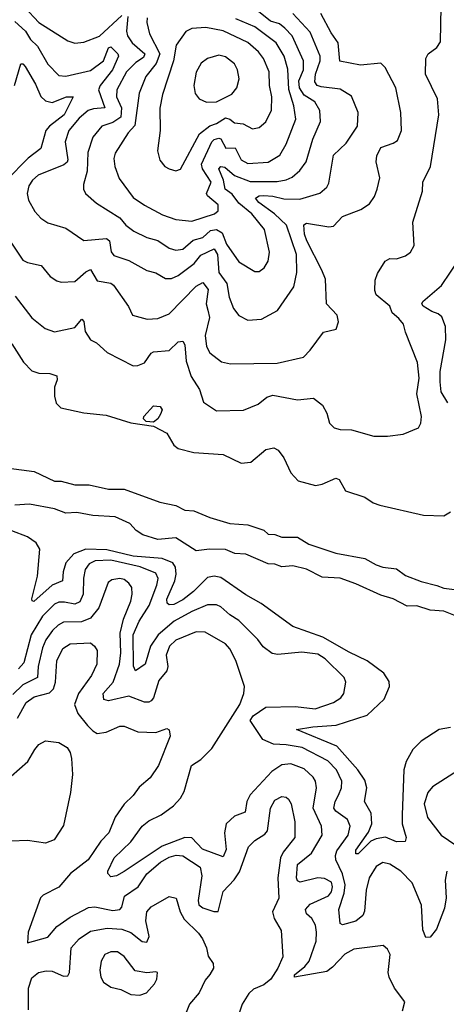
# Model space of a CAD drawing. Extents: x 1468344 to 1613994, y 525695 to 643861.
# Tile 234 of 256: x 1553970 to 1555867, y 572664 to 577037. Entities that reach past the tile are written whole.
import ezdxf

# ---------------------------------------------------------------- set-up
doc = ezdxf.new("R2010")
doc.units = 0

msp = doc.modelspace()

# ---------------------------------------------------------------- linework, layer by layer
at = {"layer": '0CON10XD'}
for points in [[(1553925, 576058), (1553985, 575969.2), (1554005, 575958.1), (1554065.3, 575945.3), (1554106.3, 575896.3), (1554135, 575876.9), (1554155, 575871.9), (1554215, 575874.5), (1554265, 575917.7), (1554285, 575927.5), (1554315, 575877.1), (1554375, 575866.6), (1554388.1, 575858.1), (1554453.9, 575763.9), (1554472, 575725), (1554537.4, 575707.4), (1554585, 575710.4), (1554635, 575730.9), (1554755, 575852.9), (1554785, 575870), (1554808.5, 575838.5), (1554799.6, 575775), (1554806.8, 575746.8), (1554813.5, 575715), (1554794.2, 575635), (1554800, 575585), (1554815, 575557.5), (1554866.9, 575516.9), (1554908, 575508), (1555115, 575511.2), (1555231.5, 575538.5), (1555261.2, 575568.8), (1555320.9, 575649.1), (1555377.7, 575662.3), (1555388.1, 575695), (1555381.4, 575725), (1555334.5, 575775), (1555328.9, 575885), (1555314, 575925), (1555246.6, 576055), (1555237, 576085), (1555233.7, 576126.4), (1555245, 576133.5), (1555345, 576116.9), (1555365, 576120), (1555405, 576162.5), (1555486.4, 576193.6), (1555525, 576219.2), (1555548, 576252), (1555559.4, 576285), (1555571.4, 576335), (1555554.4, 576405.6), (1555557.4, 576432.6), (1555575, 576470), (1555630.9, 576489.1), (1555649, 576501), (1555667.8, 576545), (1555664.7, 576625), (1555641.8, 576735), (1555595, 576825.6), (1555575, 576844.5), (1555485, 576835.4), (1555393.6, 576853.6), (1555386.2, 576935), (1555355, 576979.5), (1555309.4, 577065)], [(1553949.4, 577029.4), (1553995.6, 576985.6), (1554019.1, 576949.1), (1554049.7, 576919.7), (1554095, 576839.5), (1554145, 576789.6), (1554175, 576786.2), (1554285, 576811.3), (1554343.6, 576855), (1554365, 576911.9), (1554375, 576916.7), (1554406.2, 576885), (1554409.2, 576875), (1554383, 576815), (1554327.6, 576745), (1554320.2, 576725), (1554348.9, 576645), (1554298.3, 576641.7), (1554275, 576633.4), (1554235, 576599.7), (1554189.2, 576545), (1554173.3, 576495), (1554183.8, 576415), (1554181.6, 576405), (1554167.3, 576392.7), (1554053.2, 576346.8), (1554027.1, 576325), (1554011.2, 576298.8), (1554003.9, 576265), (1554009.2, 576235), (1554038.1, 576185), (1554065, 576155.8), (1554095, 576134.4), (1554175, 576111.1), (1554255, 576056.7), (1554355.6, 576065), (1554369.4, 576055), (1554376.6, 576006.6), (1554389.2, 575989.2), (1554455, 575967.5), (1554535, 575922.9), (1554575, 575912.5), (1554618.1, 575888.1), (1554645, 575887.3), (1554675, 575900.6), (1554745.3, 575954.7), (1554775, 575990.8), (1554835, 576019.5), (1554849.1, 575995), (1554855.2, 575915), (1554891.7, 575865), (1554901.9, 575805), (1554920.8, 575755), (1554945, 575722.9), (1554985, 575702.7), (1555045, 575707.1), (1555115.8, 575745), (1555188.9, 575851.1), (1555202.8, 575915), (1555200, 575995), (1555156.1, 576125), (1555103.1, 576175), (1555033.1, 576225), (1555017.8, 576245), (1555035.3, 576254.8), (1555055, 576256.2), (1555096.1, 576253.9), (1555145, 576242), (1555215, 576239.8), (1555303.7, 576266.3), (1555335, 576293.1), (1555345, 576311.2), (1555365.4, 576435), (1555421.5, 576488.5), (1555471.5, 576565), (1555474.4, 576625), (1555445, 576698.1), (1555395, 576729.3), (1555310.5, 576739.5), (1555292.9, 576745), (1555281.9, 576761.9), (1555285.5, 576795), (1555305.6, 576855), (1555305.6, 576875), (1555261.7, 576981.7), (1555184.1, 577064.1)], [(1553949.8, 575809.8), (1554025, 575712.5), (1554084, 575665), (1554125, 575651.5), (1554215, 575670), (1554246.4, 575706.4), (1554255, 575696.7), (1554261.7, 575651.7), (1554285, 575615.7), (1554311.8, 575601.8), (1554359.1, 575559.1), (1554475, 575500.5), (1554495, 575500.6), (1554525, 575513.3), (1554554.3, 575555.7), (1554565, 575561.5), (1554635, 575567.3), (1554675, 575606), (1554695, 575610), (1554705, 575593.3), (1554711, 575521), (1554733, 575453), (1554769.5, 575395), (1554787.8, 575337.8), (1554845, 575300), (1554965, 575302.5), (1555030.3, 575329.7), (1555069.3, 575360.7), (1555095, 575369.2), (1555205, 575348.9), (1555276.7, 575356.7), (1555315.6, 575325), (1555335, 575290), (1555347.8, 575245), (1555368.8, 575225), (1555395, 575216.7), (1555445, 575215.6), (1555545, 575187.5), (1555605, 575187.5), (1555675, 575196.5), (1555742.9, 575225), (1555752.7, 575245), (1555755.6, 575275), (1555735.3, 575375), (1555745.3, 575445), (1555738.8, 575515), (1555685, 575650), (1555676.5, 575685), (1555655, 575709.5), (1555625.8, 575735), (1555615.5, 575765), (1555555.3, 575815), (1555549.2, 575835), (1555550.3, 575879.7), (1555560.4, 575909.6), (1555595, 575965.4), (1555615, 575977.1), (1555645, 575975.5), (1555685, 575988.1), (1555707.5, 576005), (1555724.4, 576035), (1555717.3, 576137.3), (1555760, 576275), (1555762.2, 576315), (1555795.6, 576385), (1555833.6, 576615), (1555826.7, 576685), (1555773.3, 576795), (1555776, 576865), (1555786, 576885), (1555825, 576913.5), (1555840.9, 576939.1), (1555844.4, 577095)], [(1553992.2, 577092.2), (1554055, 577025.3), (1554185, 576943.1), (1554215, 576933.2), (1554255, 576936.9), (1554325, 576964.2), (1554425, 577055.5)], [(1554451.4, 577051.4), (1554445.6, 576985.6), (1554449.5, 576965), (1554470.8, 576935), (1554526.5, 576885), (1554520.9, 576869.1), (1554487.1, 576847.1), (1554445, 576805.3), (1554402.7, 576725), (1554400.8, 576695), (1554423, 576645), (1554420.2, 576605), (1554385, 576581.2), (1554335.2, 576564.8), (1554295.2, 576514.8), (1554272.9, 576447.1), (1554269.7, 576365), (1554253.5, 576305), (1554253.5, 576285), (1554262.5, 576265), (1554311.8, 576221.8), (1554415, 576156.5), (1554441.9, 576125), (1554477.6, 576097.6), (1554535, 576070.3), (1554585, 576057.1), (1554635, 576022), (1554665, 576013.6), (1554695, 576017.5), (1554742, 576058), (1554785, 576070.5), (1554818.8, 576101.2), (1554845, 576104.6), (1554870.2, 576090.2), (1554890.3, 576040.3), (1554945, 575961.5), (1555015, 575918.1), (1555035, 575919.4), (1555056.9, 575935), (1555074.5, 575965), (1555080, 576005), (1555058.7, 576105), (1555002.2, 576175), (1554945, 576222.6), (1554915, 576262.2), (1554884.1, 576284.1), (1554875.7, 576325), (1554856.1, 576375), (1554864.8, 576385.2), (1554882.1, 576382.1), (1554925, 576345.1), (1554995, 576319), (1555115, 576318.8), (1555154.2, 576325.8), (1555181.7, 576338.3), (1555215, 576367.3), (1555243.4, 576406.6), (1555272.9, 576507.1), (1555307.5, 576585), (1555304, 576634), (1555282.1, 576672.1), (1555235, 576701.7), (1555213.7, 576735), (1555211.6, 576765), (1555231.1, 576815), (1555231.2, 576855), (1555181.8, 576965), (1555149.5, 576999.5), (1555125, 577019.2), (1555085, 577030.8), (1555025, 577079.8)], [(1554537.6, 577045), (1554535.3, 577025), (1554546.7, 576975), (1554593.1, 576885), (1554576.7, 576843.3), (1554530.8, 576785), (1554501.2, 576711.2), (1554482.2, 576567.8), (1554452.9, 576535), (1554395.3, 576444.7), (1554389.1, 576420.9), (1554393.2, 576385), (1554412.4, 576332.4), (1554475, 576247.9), (1554525, 576212.7), (1554605, 576170.7), (1554665, 576150), (1554735, 576142.2), (1554836, 576175), (1554852.1, 576187.9), (1554852.7, 576215), (1554805.3, 576255), (1554800.7, 576265), (1554821, 576315), (1554783, 576375), (1554778.1, 576395), (1554824.4, 576495), (1554835, 576505.6), (1554855, 576511.1), (1554865, 576507.8), (1554887, 576467), (1554927.8, 576467.8), (1554954.2, 576414.2), (1554985, 576398.9), (1555075, 576404.2), (1555126.4, 576435), (1555155.2, 576484.8), (1555198.2, 576595), (1555188.8, 576655), (1555166.9, 576726.9), (1555162.5, 576817.5), (1555145.6, 576875), (1555109.7, 576935), (1555015, 577005.6), (1554931.6, 577041.6)], [(1554665, 576366), (1554685, 576374), (1554769.3, 576530.7), (1554815, 576565.2), (1554845, 576575.6), (1554885, 576601.5), (1554905, 576595.2), (1554925, 576578.4), (1554964, 576574), (1555005, 576552.5), (1555035, 576558.9), (1555065, 576584.2), (1555090, 576635), (1555090.7, 576695), (1555081, 576745), (1555079.8, 576805), (1555054.2, 576865), (1555031.6, 576895), (1554985, 576935.2), (1554875, 576987), (1554797.7, 577002.3), (1554735, 576997.8), (1554709.2, 576985), (1554665.8, 576924.2), (1554654.4, 576855), (1554605.3, 576705), (1554593.9, 576643.9), (1554594.6, 576545.4), (1554583.5, 576455), (1554593.1, 576413.1), (1554615, 576385.8), (1554635, 576374.2), (1554665, 576366)], [(1553946.9, 576745), (1553975, 576841.1), (1553985, 576840.9), (1553995, 576829.5), (1554041.3, 576751.3), (1554065, 576695.4), (1554085, 576676.6), (1554115, 576669.2), (1554178.8, 576695), (1554208, 576695), (1554168.4, 576615), (1554102.6, 576565), (1554086.8, 576545), (1554064.6, 576465), (1554008.4, 576421.6), (1553911.3, 576325)], [(1554801.1, 576671.1), (1554845, 576672.9), (1554913, 576707), (1554935.7, 576735), (1554945.4, 576774.6), (1554939.1, 576815), (1554925, 576841.4), (1554885, 576872.7), (1554855, 576879.2), (1554805, 576864.5), (1554776.6, 576843.4), (1554755, 576803.8), (1554743.8, 576745), (1554749.8, 576709.8), (1554768, 576685), (1554801.1, 576671.1)], [(1555872.8, 575335), (1555844.3, 575385), (1555838.7, 575428.7), (1555839.2, 575475), (1555864.3, 575615), (1555863.5, 575675), (1555846.9, 575716.9), (1555830.5, 575730.5), (1555801.6, 575741.6), (1555764.4, 575765), (1555758, 575775), (1555762, 575785), (1555845, 575856), (1555924.5, 575975.5)], [(1553935, 575596.9), (1553986.7, 575516.7), (1554025, 575477.1), (1554055, 575466.5), (1554105, 575465.5), (1554136, 575455), (1554137.5, 575437.5), (1554124.6, 575405), (1554124.7, 575364.7), (1554133.3, 575333.3), (1554153.3, 575313.3), (1554255, 575290.6), (1554355, 575281.1), (1554465, 575246), (1554565, 575232.1), (1554625, 575201.2), (1554655, 575147.5), (1554675, 575132.2), (1554745, 575115.3), (1554875, 575105.4), (1554955, 575066.9), (1554997.9, 575072.1), (1555065, 575128.1), (1555100, 575135), (1555118.6, 575125), (1555145, 575090.8), (1555174.8, 575024.8), (1555208.8, 574988.8), (1555285, 574968.7), (1555315.3, 574974.7), (1555375, 575001.4), (1555390, 574995), (1555418.8, 574945), (1555505, 574916), (1555541.8, 574891.8), (1555571, 574881), (1555765, 574836.6), (1555855, 574832.9), (1555885, 574850.8)], [(1554565, 575250), (1554532.9, 575252.9), (1554521.2, 575265), (1554522.9, 575275), (1554565, 575322), (1554595, 575318.8), (1554603.3, 575305), (1554595.8, 575285), (1554584.2, 575265), (1554565, 575250)], [(1553865, 575052.6), (1554035, 575029.8), (1554125, 574986.9), (1554155, 574987.9), (1554215, 574971.4), (1554278.7, 574971.3), (1554365, 574952.4), (1554435, 574952.2), (1554593.8, 574893.8), (1554665, 574880), (1554705, 574858.4), (1554745, 574856), (1554815, 574825.9), (1554905, 574799.6), (1554985, 574793), (1555055, 574769.5), (1555075, 574752.5), (1555105, 574749.9), (1555135, 574738.8), (1555205, 574738.7), (1555255, 574708.1), (1555375, 574667.5), (1555505, 574643.4), (1555555, 574615.5), (1555585, 574605.9), (1555645, 574598.7), (1555685, 574569), (1555755, 574541.6), (1555825, 574524.5), (1555855, 574511.7), (1555938.7, 574501.3)], [(1555245, 574596.9), (1555185, 574612.2), (1555135, 574606.3), (1555105, 574618.4), (1555075, 574620), (1554975, 574662.6), (1554926.9, 574666.9), (1554885, 574684), (1554814.8, 574685.2), (1554755, 574678.5), (1554665, 574735.8), (1554585, 574727.7), (1554518.5, 574748.5), (1554488.3, 574768.3), (1554459.7, 574799.7), (1554395, 574829.7), (1554295, 574834.6), (1554225, 574848.9), (1554175, 574845.8), (1554125, 574864), (1554014.8, 574884.8), (1553948.8, 574881.2)], [(1555885, 573893.2), (1555835, 573884.5), (1555755, 573832.5), (1555717.8, 573795), (1555687.7, 573742.3), (1555677.9, 573705), (1555670.6, 573505), (1555670.2, 573465), (1555688, 573405), (1555683.4, 573386.6), (1555645, 573385.3), (1555596.5, 573406.5), (1555555, 573399), (1555530.8, 573389.2), (1555475, 573331.9), (1555465, 573332.5), (1555465, 573348.1), (1555521.2, 573428.8), (1555534.8, 573465), (1555532.6, 573512.6), (1555503.6, 573565), (1555513.1, 573625), (1555505, 573660), (1555473.8, 573705), (1555379.9, 573809.9), (1555200, 573885), (1555273, 573897), (1555376.6, 573903.4), (1555515, 573947.5), (1555590.1, 574019.9), (1555614.6, 574075), (1555612.2, 574097.8), (1555588.8, 574135), (1555515, 574190), (1555435, 574227.3), (1555317.3, 574295), (1555185, 574341.8), (1555044.1, 574444.1), (1554975, 574482.5), (1554865, 574560), (1554835, 574565.4), (1554805, 574560), (1554742.9, 574497.1), (1554695, 574459.8), (1554655, 574439.6), (1554635, 574438.9), (1554625.5, 574445.5), (1554625, 574463.3), (1554659.8, 574545), (1554666.6, 574575), (1554663.2, 574605), (1554651.2, 574625), (1554604.4, 574644.4), (1554475.5, 574654.4), (1554357.3, 574682.7), (1554265.1, 574684.9), (1554211.6, 574665), (1554175.6, 574625), (1554163, 574585), (1554160.9, 574545), (1554115, 574525.3), (1554032.9, 574452.9), (1554025.7, 574455.7), (1554024.7, 574465), (1554049.7, 574565), (1554059.8, 574685), (1554043.7, 574713.7), (1554005, 574740.2), (1553935, 574766.2)], [(1555868.2, 573255), (1555861.1, 573215), (1555866.3, 573136.4), (1555859, 573091), (1555822.4, 572997.6), (1555795, 572962.5), (1555775, 572961.2), (1555761.8, 572995), (1555756.1, 573105), (1555714.2, 573204.2), (1555665, 573255.3), (1555615, 573286.8), (1555585, 573293.6), (1555555, 573276.5), (1555523.3, 573225), (1555509.7, 573170.3), (1555503.1, 573076.9), (1555495, 573057.9), (1555465, 573032.9), (1555405, 573017.5), (1555395, 573022.5), (1555389.3, 573085), (1555412.7, 573157.3), (1555416.3, 573195), (1555405, 573243.1), (1555376.1, 573305), (1555373.8, 573325), (1555380.2, 573345), (1555430.2, 573415), (1555439.5, 573455), (1555426.7, 573485), (1555375, 573521.2), (1555366.7, 573535), (1555372.7, 573565), (1555387.3, 573592.7), (1555401.4, 573625), (1555401.9, 573655), (1555378.3, 573705), (1555339.6, 573745), (1555225.6, 573805), (1555155, 573817), (1555099, 573819), (1555050.6, 573840.6), (1554994.1, 573925), (1555008.8, 573945), (1555065, 573984.4), (1555196.6, 573986.6), (1555284.1, 573975.9), (1555365, 574003.9), (1555397.8, 574025), (1555411.2, 574045), (1555419.4, 574095), (1555412.2, 574115), (1555328.2, 574198.2), (1555295, 574218.4), (1555225, 574228.1), (1555117.6, 574217.6), (1555092.8, 574222.8), (1555052.4, 574252.4), (1555028.5, 574285), (1554945, 574368.8), (1554904, 574394), (1554865, 574430), (1554845, 574438.7), (1554805, 574438.1), (1554735, 574409), (1554656.7, 574365), (1554585.6, 574305), (1554551.4, 574255), (1554528.3, 574175), (1554485, 574144.5), (1554475.7, 574165.7), (1554475.1, 574305), (1554500.9, 574365), (1554545.8, 574435), (1554580.2, 574525), (1554585.7, 574555), (1554575, 574579.1), (1554506.3, 574606.3), (1554375, 574636.4), (1554305.9, 574634.1), (1554279.7, 574620.3), (1554260.8, 574595), (1554253.4, 574556.6), (1554251.9, 574485), (1554237.7, 574452.3), (1554215, 574441), (1554169.4, 574450.6), (1554145, 574450.4), (1554125, 574441.7), (1554072.2, 574387.8), (1554020.9, 574305), (1553988.9, 574181.1), (1553965, 574154.5)], [(1555945, 574374.6), (1555855, 574410.3), (1555795, 574415.2), (1555735, 574433.5), (1555692.2, 574432.2), (1555630.5, 574465), (1555575, 574481.4), (1555465, 574531.5), (1555395, 574556.6), (1555315, 574561.2), (1555245, 574596.9)], [(1554365, 574011.7), (1554345, 574017.8), (1554341.2, 574045), (1554385.9, 574094.1), (1554413.8, 574175), (1554420, 574225), (1554417, 574313), (1554431.7, 574375), (1554464.7, 574455), (1554470.7, 574485), (1554468.2, 574515), (1554456.2, 574535), (1554435, 574550.6), (1554415, 574555.2), (1554380, 574550), (1554363.3, 574536.7), (1554321.9, 574425), (1554285, 574379), (1554245, 574362.5), (1554165, 574361), (1554141.6, 574348.4), (1554116.3, 574323.7), (1554087.1, 574282.9), (1554072.1, 574247.9), (1554052.4, 574165), (1554050.3, 574115), (1553985, 574082.2), (1553940.2, 574039.8)], [(1555672, 572635), (1555682, 572675), (1555635.6, 572735), (1555612.7, 572785), (1555607.5, 572805), (1555617.1, 572885), (1555605, 572908.8), (1555585.6, 572925.6), (1555455, 572908.8), (1555415, 572886.4), (1555361, 572829), (1555335, 572809.5), (1555192, 572785), (1555191.5, 572795), (1555238, 572832), (1555257.2, 572855), (1555287.8, 572945), (1555290.3, 572985), (1555284.7, 573015), (1555269.1, 573045), (1555245.2, 573065.2), (1555240, 573085), (1555260.9, 573109.1), (1555343.5, 573145), (1555356.6, 573163.4), (1555361.3, 573185), (1555356.1, 573206.1), (1555325, 573222.4), (1555295, 573226.2), (1555217, 573207), (1555205, 573212.9), (1555200.6, 573225), (1555204.7, 573285), (1555267.4, 573335), (1555315.2, 573415), (1555311.4, 573455), (1555274.8, 573535), (1555289.7, 573625), (1555285.4, 573654.6), (1555275, 573673.3), (1555235, 573709.1), (1555175, 573731.4), (1555135, 573727.2), (1555091.8, 573698.2), (1554995.3, 573595), (1554980.5, 573565), (1554973.2, 573516.8), (1554925, 573499.6), (1554888.2, 573465), (1554880, 573425), (1554888.8, 573351.2), (1554875, 573319.2), (1554783, 573353), (1554735, 573404), (1554705, 573405.5), (1554604.1, 573365.9), (1554435, 573253.3), (1554401.2, 573235), (1554375, 573230.8), (1554362, 573245), (1554362.5, 573255), (1554390.4, 573315), (1554464.4, 573385.6), (1554514.5, 573455.5), (1554545, 573478.8), (1554599.4, 573505), (1554653.8, 573545), (1554685, 573579.5), (1554701.3, 573608.7), (1554734.8, 573725.2), (1554775, 573750.8), (1554825, 573799.5), (1554948.2, 573995), (1554967.1, 574045), (1554970, 574075), (1554930.5, 574190.5), (1554905, 574242.9), (1554885, 574265.5), (1554795, 574316.9), (1554755, 574318.2), (1554665, 574280.7), (1554636, 574254), (1554621.2, 574215), (1554628.4, 574165), (1554624.8, 574145.2), (1554588.2, 574101.8), (1554564.8, 574025.2), (1554555, 574011.2), (1554545, 574005.2), (1554525, 574006.1), (1554455, 574032.8), (1554365, 574011.7)], [(1553960.4, 573935), (1553999.1, 574005), (1554035, 574029.3), (1554102.3, 574047.7), (1554121, 574065), (1554130.2, 574095), (1554135, 574190), (1554162.3, 574245), (1554195, 574264.6), (1554285, 574269.4), (1554302.9, 574255), (1554314.4, 574235), (1554312.9, 574175), (1554289.7, 574125), (1554231.5, 574045), (1554214.7, 573995), (1554228.6, 573955), (1554272, 573902), (1554295, 573877.9), (1554315, 573866.9), (1554355, 573873.1), (1554415, 573900), (1554435, 573899.4), (1554495, 573874.4), (1554575, 573870.8), (1554625, 573888.8), (1554635, 573882.5), (1554640, 573855), (1554587.1, 573725), (1554550.9, 573669.1), (1554502, 573628), (1554475, 573591.4), (1554435, 573552.9), (1554394.2, 573495.8), (1554366.2, 573425), (1554331, 573389), (1554275, 573305.4), (1554195.9, 573245), (1554145, 573184.7), (1554075, 573148.2), (1554063.7, 573136.3), (1554007.8, 572985), (1554005, 572937.5), (1554095, 572961.9), (1554135, 573008.8), (1554195, 573050.9), (1554276.5, 573093.5), (1554305, 573096.8), (1554385, 573080.8), (1554415.6, 573085), (1554424.7, 573095.3), (1554436, 573144), (1554497.2, 573185), (1554535, 573244.1), (1554595.9, 573295), (1554635, 573316.8), (1554666.1, 573326.1), (1554695, 573322.9), (1554772.5, 573272.5), (1554780.6, 573235), (1554764.4, 573125), (1554766.4, 573106.4), (1554785, 573091.7), (1554833.6, 573076.4), (1554853.2, 573076.8), (1554875, 573164.4), (1554923.7, 573216.3), (1554948.1, 573251.9), (1554986.9, 573363.1), (1555015, 573391.5), (1555060.3, 573419.7), (1555071.8, 573435), (1555085.5, 573535), (1555105, 573570), (1555135, 573586.9), (1555155, 573584.2), (1555165, 573575.8), (1555176.5, 573555), (1555193.3, 573475), (1555192.9, 573405), (1555140.9, 573339.1), (1555130.3, 573315), (1555118.4, 573225), (1555122.3, 573135), (1555094.7, 573075), (1555101.2, 573045), (1555132.2, 572992.2), (1555139.5, 572875), (1555118.4, 572825), (1555087.1, 572775), (1555055, 572750.6), (1555009.2, 572730.8), (1554988.8, 572711.2), (1554958.9, 572665), (1554942.7, 572615)], [(1553932.8, 573677.3), (1554006.9, 573743.1), (1554038.1, 573795), (1554055, 573817.5), (1554085, 573834.2), (1554145, 573826.9), (1554181.9, 573805), (1554195, 573782), (1554201.1, 573755), (1554204.5, 573685), (1554195.7, 573604.3), (1554165, 573457.5), (1554123.3, 573395), (1554085, 573379.2), (1554005, 573392.2), (1553932.2, 573387.8)], [(1555995, 573751.8), (1555805, 573629.4), (1555784.5, 573605), (1555768.8, 573555), (1555783, 573493), (1555843.8, 573415), (1555946.5, 573345)], [(1554010.2, 572639.8), (1554009, 572735), (1554025, 572781.9), (1554054, 572805), (1554087.5, 572812.5), (1554115, 572811.2), (1554165, 572789.3), (1554185, 572790), (1554191.8, 572805), (1554200, 572915), (1554235.5, 572955), (1554285, 572988.7), (1554358.6, 573001.4), (1554425, 572997), (1554465, 572982.5), (1554515, 572943.1), (1554535, 572940), (1554546.6, 572965), (1554530.8, 573035), (1554536.2, 573075), (1554555, 573097.1), (1554635, 573143.1), (1554665.4, 573135.4), (1554684.4, 573074.4), (1554701.6, 573041.6), (1554765, 572980), (1554782.5, 572955), (1554800.5, 572915), (1554808.3, 572878.3), (1554830.8, 572845), (1554832, 572825), (1554815, 572796.2), (1554795, 572771.2), (1554768.1, 572715), (1554725.6, 572665), (1554701.4, 572605)], [(1554505, 572704.5), (1554534, 572715), (1554570, 572755), (1554580, 572775), (1554582.5, 572805), (1554575, 572808.8), (1554535, 572803.1), (1554483.1, 572813.1), (1554435, 572876.5), (1554405, 572897.3), (1554375, 572897.6), (1554349.1, 572885), (1554332, 572855), (1554326.5, 572815), (1554330.7, 572785), (1554342.9, 572762.9), (1554375, 572739.5), (1554419.3, 572729.3), (1554465, 572708.1), (1554505, 572704.5)]]:
    msp.add_lwpolyline(points, dxfattribs=at)

doc.saveas('drawing.dxf')
